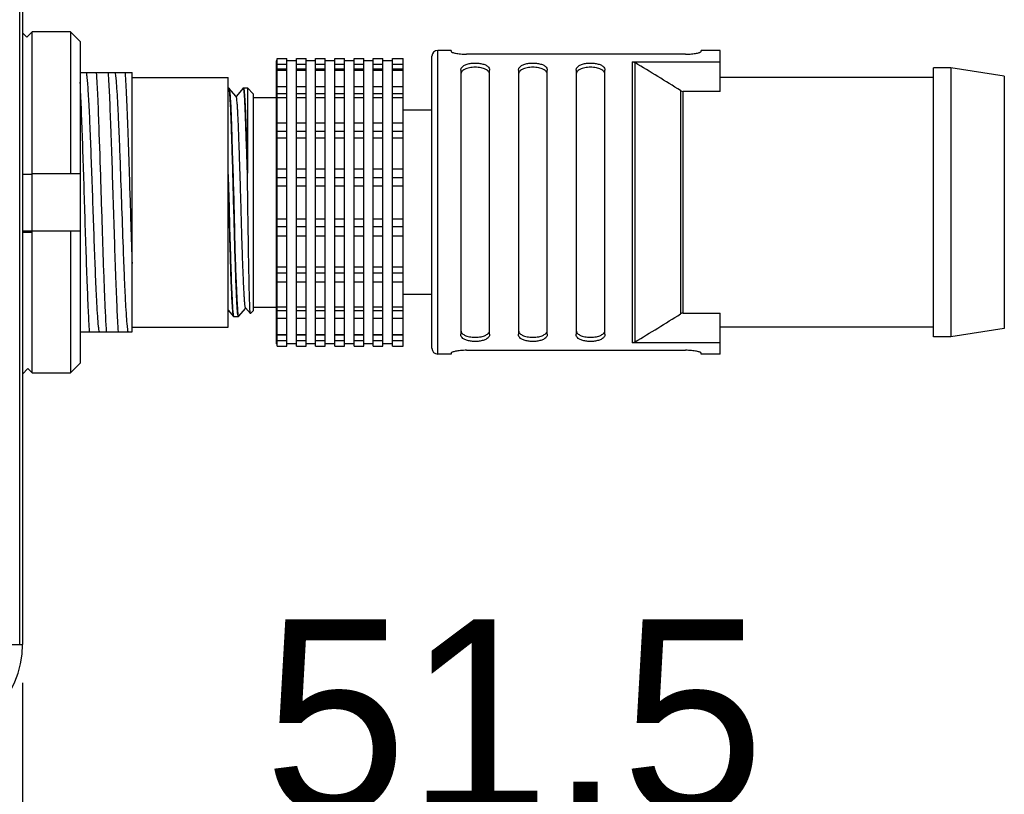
# Model space of a CAD drawing. Header units: millimetres. Extents: x -553 to -393, y 304 to 484.
# Tile 4 of 10: x -427 to -414, y 368 to 378. Entities that reach past the tile are written whole.
import ezdxf

# ---------------------------------------------------------------- set-up
doc = ezdxf.new("R2010")
doc.units = ezdxf.units.MM
doc.header["$LTSCALE"] = 65.395
doc.header["$PDMODE"] = 3
doc.header["$PDSIZE"] = 8
doc.layers.get('0').update_dxf_attribs({"linetype": 'CONTINUOUS'})
doc.layers.get('Defpoints').update_dxf_attribs({"linetype": 'CONTINUOUS'})
doc.layers.add('00_COMPONENTS', color=7, linetype='CONTINUOUS')
doc.layers.add('51__DRAFT_DIMS', color=7, linetype='CONTINUOUS')
doc.styles.get("Standard").update_dxf_attribs({"font": '兰亭黑 GBK.TTF', "height": 2.5})
doc.dimstyles.new('DIMSTYLE_1', dxfattribs={"dimtxt": 3, "dimasz": 2, "dimexe": 2.5, "dimexo": 0.5, "dimgap": 0.75, "dimtad": 1, "dimlfac": 4, "dimdsep": 46, "dimtxsty": 'STANDARD', "dimblk": '_FILLED', "dimblk1": '_FILLED', "dimblk2": '_FILLED', "dimcen": 0.09, "dimclrd": 8, "dimclre": 8, "dimclrt": 256, "dimazin": 2, "dimtp": 0.3, "dimtm": 0.3, "dimtfac": 1, "dimtofl": 0, "dimtmove": 0, "dimatfit": 3, "dimldrblk": '_FILLED', "dimfxl": 1, "dimtolj": 1, "dimarcsym": 0})

# ---------------------------------------------------------------- blocks, each defined once
blk = doc.blocks.new('_FILLED')
at = {"color": 0, "linetype": 'ByBlock'}
blk.add_solid([(0, 0), (-1, 0.1667), (-1, -0.1667)], dxfattribs=at)
blk = doc.blocks.new('*D21')
at = {"layer": '51__DRAFT_DIMS', "color": 8, "lineweight": -2}
for p, q in [((-413.629, 375.163), (-413.629, 363.651)), ((-426.504, 369.409), (-426.504, 363.651)), ((-424.504, 366.151), (-415.629, 366.151))]:
    blk.add_line(p, q, dxfattribs=at)
at = {"layer": 'Defpoints', "color": 0}
for p in [(-413.629, 375.663), (-426.504, 369.909), (-413.629, 366.151)]:
    blk.add_point(p, dxfattribs=at)
at = {"layer": '51__DRAFT_DIMS', "color": 8, "linetype": 'ByBlock', "lineweight": -2, "xscale": 2, "yscale": 2, "zscale": 2, "rotation": 180}
blk.add_blockref('_FILLED', (-426.504, 366.151), dxfattribs=at)
at = {"layer": '51__DRAFT_DIMS', "color": 8, "linetype": 'ByBlock', "lineweight": -2, "xscale": 2, "yscale": 2, "zscale": 2}
blk.add_blockref('_FILLED', (-413.629, 366.151), dxfattribs=at)
at = {"layer": '51__DRAFT_DIMS', "insert": (-420.11, 370.235), "char_height": 2.5, "attachment_point": 2, "line_spacing_factor": 0.9}
blk.add_mtext('\\A1;51.5', dxfattribs=at)

msp = doc.modelspace()

# ---------------------------------------------------------------- linework, layer by layer
at = {"layer": '00_COMPONENTS'}
for p, q in [((-426.5404, 369.9095), (-426.5404, 390.5345)), ((-426.5038, 390.5345), (-426.5038, 369.9095)), ((-426.5038, 377.8655), (-426.4491, 377.81)), ((-426.3788, 377.8812), (-426.4491, 377.81)), ((-425.8788, 377.8812), (-426.3788, 377.8812)), ((-426.3788, 376.0377), (-426.3788, 377.8812)), ((-425.8788, 377.8812), (-425.8788, 376.0377)), ((-425.7538, 377.7544), (-425.8788, 377.8812)), ((-425.7538, 377.7544), (-425.7538, 373.5711)), ((-423.1913, 377.5343), (-423.0663, 377.5343)), ((-423.1913, 373.7911), (-423.1913, 377.5343)), ((-423.0663, 373.7911), (-423.0663, 377.5343)), ((-422.9413, 377.5343), (-422.8163, 377.5343)), ((-422.9413, 373.7911), (-422.9413, 377.5343)), ((-422.8163, 373.7911), (-422.8163, 377.5343)), ((-422.6913, 377.5343), (-422.5663, 377.5343)), ((-422.6913, 373.7911), (-422.6913, 377.5343)), ((-422.5663, 373.7911), (-422.5663, 377.5343)), ((-422.4413, 377.5343), (-422.3163, 377.5343)), ((-422.4413, 373.7911), (-422.4413, 377.5343)), ((-422.3163, 373.7911), (-422.3163, 377.5343)), ((-422.1913, 377.5343), (-422.0663, 377.5343)), ((-422.1913, 373.7911), (-422.1913, 377.5343)), ((-422.0663, 373.7911), (-422.0663, 377.5343)), ((-421.9413, 377.5343), (-421.8163, 377.5343)), ((-421.9413, 373.7911), (-421.9413, 377.5343)), ((-421.8163, 373.7911), (-421.8163, 377.5343)), ((-421.6913, 377.5343), (-421.5538, 377.5343)), ((-421.6913, 373.7911), (-421.6913, 377.5343)), ((-421.5538, 373.7911), (-421.5538, 377.5343)), ((-421.1788, 373.7627), (-421.1788, 377.5627)), ((-420.9288, 377.6377), (-421.1038, 377.6377)), ((-421.1038, 373.6877), (-421.1038, 377.6377)), ((-420.9288, 377.6377), (-420.9288, 377.6234)), ((-417.8788, 377.5886), (-420.7288, 377.5886)), ((-417.4288, 377.6377), (-417.6788, 377.6377)), ((-417.6788, 377.6234), (-417.6788, 377.6377)), ((-417.4288, 377.1043), (-417.4288, 377.6377)), ((-423.1913, 377.5042), (-423.2038, 377.5042)), ((-423.2038, 377.5042), (-423.2038, 373.8212)), ((-423.1913, 377.4599), (-423.0663, 377.4599)), ((-423.0663, 377.3932), (-423.1913, 377.3932)), ((-422.9413, 377.5042), (-423.0663, 377.5042)), ((-422.9413, 377.4599), (-422.8163, 377.4599)), ((-422.8163, 377.3932), (-422.9413, 377.3932)), ((-422.6913, 377.5042), (-422.8163, 377.5042)), ((-422.6913, 377.4599), (-422.5663, 377.4599)), ((-422.5663, 377.3932), (-422.6913, 377.3932)), ((-422.4413, 377.5042), (-422.5663, 377.5042)), ((-422.4413, 377.4599), (-422.3163, 377.4599)), ((-422.3163, 377.3932), (-422.4413, 377.3932)), ((-422.1913, 377.5042), (-422.3163, 377.5042)), ((-422.1913, 377.4599), (-422.0663, 377.4599)), ((-422.0663, 377.3932), (-422.1913, 377.3932)), ((-421.9413, 377.5042), (-422.0663, 377.5042)), ((-421.9413, 377.4599), (-421.8163, 377.4599)), ((-421.8163, 377.3932), (-421.9413, 377.3932)), ((-421.6913, 377.5042), (-421.8163, 377.5042)), ((-421.6913, 377.4599), (-421.5538, 377.4599)), ((-421.5538, 377.3932), (-421.6913, 377.3932)), ((-418.5734, 377.4898), (-417.4288, 377.4898)), ((-418.5734, 377.4898), (-418.5734, 373.8357)), ((-418.5367, 373.846), (-418.5367, 377.4794)), ((-414.4288, 377.4127), (-414.6538, 377.4127)), ((-414.6538, 373.9127), (-414.6538, 377.4127)), ((-413.7345, 377.3042), (-414.4288, 377.4127)), ((-414.4288, 377.4127), (-414.4288, 373.9127)), ((-425.7538, 377.3502), (-425.0788, 377.3502)), ((-425.0788, 373.9753), (-425.0788, 377.3502)), ((-425.0788, 377.2877), (-423.8288, 377.2877)), ((-423.8288, 374.0377), (-423.8288, 377.2877)), ((-423.1913, 377.383), (-423.0663, 377.383)), ((-422.9413, 377.383), (-422.8163, 377.383)), ((-422.6913, 377.383), (-422.5663, 377.383)), ((-422.4413, 377.383), (-422.3163, 377.383)), ((-422.1913, 377.383), (-422.0663, 377.383)), ((-421.9413, 377.383), (-421.8163, 377.383)), ((-421.6913, 377.383), (-421.5538, 377.383)), ((-420.8038, 377.3803), (-420.8038, 373.9452)), ((-420.4288, 373.9452), (-420.4288, 377.3803)), ((-420.0538, 377.3803), (-420.0538, 373.9452)), ((-419.6788, 373.9452), (-419.6788, 377.3803)), ((-419.3038, 377.3803), (-419.3038, 373.9452)), ((-418.9288, 373.9452), (-418.9288, 377.3803)), ((-414.6538, 377.2877), (-417.4288, 377.2877)), ((-413.7345, 377.3042), (-413.7345, 374.0212)), ((-423.8288, 377.1502), (-423.8202, 377.1502)), ((-423.8184, 377.1486), (-423.8188, 377.1493)), ((-423.7244, 377.0368), (-423.8187, 377.149)), ((-423.818, 377.148), (-423.8184, 377.1486)), ((-423.8168, 377.1448), (-423.818, 377.148)), ((-423.6341, 377.1479), (-423.7259, 377.0385)), ((-423.633, 377.1487), (-423.6341, 377.1479)), ((-423.631, 377.1502), (-423.5788, 377.1502)), ((-423.5038, 377.0752), (-423.5788, 377.1502)), ((-423.5788, 377.1502), (-423.5788, 376.0416)), ((-423.1913, 377.1687), (-423.0663, 377.1687)), ((-422.9413, 377.1687), (-422.8163, 377.1687)), ((-422.6913, 377.1687), (-422.5663, 377.1687)), ((-422.4413, 377.1687), (-422.3163, 377.1687)), ((-422.1913, 377.1687), (-422.0663, 377.1687)), ((-421.9413, 377.1687), (-421.8163, 377.1687)), ((-421.6913, 377.1687), (-421.5538, 377.1687)), ((-423.5038, 377.0752), (-423.5038, 374.2502)), ((-423.5038, 377.0252), (-423.2038, 377.0252)), ((-423.0663, 377.0734), (-423.1913, 377.0734)), ((-423.1913, 377.0242), (-423.0663, 377.0242)), ((-422.8163, 377.0734), (-422.9413, 377.0734)), ((-422.9413, 377.0242), (-422.8163, 377.0242)), ((-422.5663, 377.0734), (-422.6913, 377.0734)), ((-422.6913, 377.0242), (-422.5663, 377.0242)), ((-422.3163, 377.0734), (-422.4413, 377.0734)), ((-422.4413, 377.0242), (-422.3163, 377.0242)), ((-422.0663, 377.0734), (-422.1913, 377.0734)), ((-422.1913, 377.0242), (-422.0663, 377.0242)), ((-421.8163, 377.0734), (-421.9413, 377.0734)), ((-421.9413, 377.0242), (-421.8163, 377.0242)), ((-421.5538, 377.0734), (-421.6913, 377.0734)), ((-421.6913, 377.0242), (-421.5538, 377.0242)), ((-417.9459, 377.1151), (-417.9459, 374.2104)), ((-417.4288, 377.1043), (-417.9092, 377.1043)), ((-417.9092, 374.2211), (-417.9092, 377.1043)), ((-423.7957, 376.8752), (-423.7943, 376.8752)), ((-423.6075, 376.8752), (-423.6064, 376.8752)), ((-421.1788, 376.8627), (-421.5538, 376.8627)), ((-423.1913, 376.6959), (-423.0663, 376.6959)), ((-422.9413, 376.6959), (-422.8163, 376.6959)), ((-422.6913, 376.6959), (-422.5663, 376.6959)), ((-422.4413, 376.6959), (-422.3163, 376.6959)), ((-422.1913, 376.6959), (-422.0663, 376.6959)), ((-421.9413, 376.6959), (-421.8163, 376.6959)), ((-421.6913, 376.6959), (-421.5538, 376.6959)), ((-423.0663, 376.5835), (-423.1913, 376.5835)), ((-423.1913, 376.5012), (-423.0663, 376.5012)), ((-422.8163, 376.5835), (-422.9413, 376.5835)), ((-422.9413, 376.5012), (-422.8163, 376.5012)), ((-422.5663, 376.5835), (-422.6913, 376.5835)), ((-422.6913, 376.5012), (-422.5663, 376.5012)), ((-422.3163, 376.5835), (-422.4413, 376.5835)), ((-422.4413, 376.5012), (-422.3163, 376.5012)), ((-422.0663, 376.5835), (-422.1913, 376.5835)), ((-422.1913, 376.5012), (-422.0663, 376.5012)), ((-421.8163, 376.5835), (-421.9413, 376.5835)), ((-421.9413, 376.5012), (-421.8163, 376.5012)), ((-421.5538, 376.5835), (-421.6913, 376.5835)), ((-421.6913, 376.5012), (-421.5538, 376.5012)), ((-426.3788, 376.022), (-426.5038, 376.022)), ((-426.3788, 376.0377), (-425.7538, 376.0377)), ((-426.3788, 375.2877), (-426.3788, 376.0377)), ((-423.5788, 376.0414), (-423.5788, 376.0416)), ((-423.1913, 376.0984), (-423.0663, 376.0984)), ((-423.0663, 375.9825), (-423.1913, 375.9825)), ((-422.9413, 376.0984), (-422.8163, 376.0984)), ((-422.8163, 375.9825), (-422.9413, 375.9825)), ((-422.6913, 376.0984), (-422.5663, 376.0984)), ((-422.5663, 375.9825), (-422.6913, 375.9825)), ((-422.4413, 376.0984), (-422.3163, 376.0984)), ((-422.3163, 375.9825), (-422.4413, 375.9825)), ((-422.1913, 376.0984), (-422.0663, 376.0984)), ((-422.0663, 375.9825), (-422.1913, 375.9825)), ((-421.9413, 376.0984), (-421.8163, 376.0984)), ((-421.8163, 375.9825), (-421.9413, 375.9825)), ((-421.6913, 376.0984), (-421.5538, 376.0984)), ((-421.5538, 375.9825), (-421.6913, 375.9825)), ((-423.1913, 375.877), (-423.0663, 375.877)), ((-422.9413, 375.877), (-422.8163, 375.877)), ((-422.6913, 375.877), (-422.5663, 375.877)), ((-422.4413, 375.877), (-422.3163, 375.877)), ((-422.1913, 375.877), (-422.0663, 375.877)), ((-421.9413, 375.877), (-421.8163, 375.877)), ((-421.6913, 375.877), (-421.5538, 375.877)), ((-423.1913, 375.4484), (-423.0663, 375.4484)), ((-423.0663, 375.3429), (-423.1913, 375.3429)), ((-422.9413, 375.4484), (-422.8163, 375.4484)), ((-422.8163, 375.3429), (-422.9413, 375.3429)), ((-422.6913, 375.4484), (-422.5663, 375.4484)), ((-422.5663, 375.3429), (-422.6913, 375.3429)), ((-422.4413, 375.4484), (-422.3163, 375.4484)), ((-422.3163, 375.3429), (-422.4413, 375.3429)), ((-422.1913, 375.4484), (-422.0663, 375.4484)), ((-422.0663, 375.3429), (-422.1913, 375.3429)), ((-421.9413, 375.4484), (-421.8163, 375.4484)), ((-421.8163, 375.3429), (-421.9413, 375.3429)), ((-421.6913, 375.4484), (-421.5538, 375.4484)), ((-421.5538, 375.3429), (-421.6913, 375.3429)), ((-425.7538, 375.2877), (-426.5038, 375.2877)), ((-426.5038, 375.272), (-426.3788, 375.272)), ((-426.3788, 373.4442), (-426.3788, 375.2877)), ((-425.8788, 375.2877), (-425.8788, 373.4442)), ((-423.1913, 375.227), (-423.0663, 375.227)), ((-422.9413, 375.227), (-422.8163, 375.227)), ((-422.6913, 375.227), (-422.5663, 375.227)), ((-422.4413, 375.227), (-422.3163, 375.227)), ((-422.1913, 375.227), (-422.0663, 375.227)), ((-421.9413, 375.227), (-421.8163, 375.227)), ((-421.6913, 375.227), (-421.5538, 375.227)), ((-423.1913, 374.8242), (-423.0663, 374.8242)), ((-423.0663, 374.742), (-423.1913, 374.742)), ((-422.9413, 374.8242), (-422.8163, 374.8242)), ((-422.8163, 374.742), (-422.9413, 374.742)), ((-422.6913, 374.8242), (-422.5663, 374.8242)), ((-422.5663, 374.742), (-422.6913, 374.742)), ((-422.4413, 374.8242), (-422.3163, 374.8242)), ((-422.3163, 374.742), (-422.4413, 374.742)), ((-422.1913, 374.8242), (-422.0663, 374.8242)), ((-422.0663, 374.742), (-422.1913, 374.742)), ((-421.9413, 374.8242), (-421.8163, 374.8242)), ((-421.8163, 374.742), (-421.9413, 374.742)), ((-421.6913, 374.8242), (-421.5538, 374.8242)), ((-421.5538, 374.742), (-421.6913, 374.742)), ((-423.1913, 374.6295), (-423.0663, 374.6295)), ((-422.9413, 374.6295), (-422.8163, 374.6295)), ((-422.6913, 374.6295), (-422.5663, 374.6295)), ((-422.4413, 374.6295), (-422.3163, 374.6295)), ((-422.1913, 374.6295), (-422.0663, 374.6295)), ((-421.9413, 374.6295), (-421.8163, 374.6295)), ((-421.6913, 374.6295), (-421.5538, 374.6295)), ((-423.7814, 374.4502), (-423.7807, 374.4502)), ((-423.7199, 374.4502), (-423.7176, 374.4502)), ((-421.1788, 374.4627), (-421.5538, 374.4627)), ((-423.8288, 374.2605), (-423.7591, 374.1775)), ((-423.711, 374.2879), (-423.7111, 374.289)), ((-423.7096, 374.2891), (-423.7095, 374.288)), ((-423.6937, 374.1764), (-423.6009, 374.2869)), ((-423.6024, 374.2886), (-423.5403, 374.2146)), ((-423.5038, 374.2502), (-423.5395, 374.2145)), ((-423.5038, 374.3002), (-423.2038, 374.3002)), ((-423.1913, 374.3012), (-423.0663, 374.3012)), ((-423.0663, 374.252), (-423.1913, 374.252)), ((-422.9413, 374.3012), (-422.8163, 374.3012)), ((-422.8163, 374.252), (-422.9413, 374.252)), ((-422.6913, 374.3012), (-422.5663, 374.3012)), ((-422.5663, 374.252), (-422.6913, 374.252)), ((-422.4413, 374.3012), (-422.3163, 374.3012)), ((-422.3163, 374.252), (-422.4413, 374.252)), ((-422.1913, 374.3012), (-422.0663, 374.3012)), ((-422.0663, 374.252), (-422.1913, 374.252)), ((-421.9413, 374.3012), (-421.8163, 374.3012)), ((-421.8163, 374.252), (-421.9413, 374.252)), ((-421.6913, 374.3012), (-421.5538, 374.3012)), ((-421.5538, 374.252), (-421.6913, 374.252)), ((-417.9092, 374.2211), (-417.4288, 374.2211)), ((-417.4288, 373.6877), (-417.4288, 374.2211)), ((-423.7566, 374.1752), (-423.6955, 374.1752)), ((-423.6984, 374.1794), (-423.6997, 374.1837)), ((-423.6997, 374.1837), (-423.6985, 374.1797)), ((-423.6945, 374.1757), (-423.6937, 374.1763)), ((-423.1913, 374.1567), (-423.0663, 374.1567)), ((-422.9413, 374.1567), (-422.8163, 374.1567)), ((-422.6913, 374.1567), (-422.5663, 374.1567)), ((-422.4413, 374.1567), (-422.3163, 374.1567)), ((-422.1913, 374.1567), (-422.0663, 374.1567)), ((-421.9413, 374.1567), (-421.8163, 374.1567)), ((-421.6913, 374.1567), (-421.5538, 374.1567)), ((-425.7538, 373.9752), (-425.0788, 373.9752)), ((-425.0788, 374.0377), (-423.8288, 374.0377)), ((-423.1913, 373.9424), (-423.0663, 373.9424)), ((-422.9413, 373.9424), (-422.8163, 373.9424)), ((-422.6913, 373.9424), (-422.5663, 373.9424)), ((-422.4413, 373.9424), (-422.3163, 373.9424)), ((-422.1913, 373.9424), (-422.0663, 373.9424)), ((-421.9413, 373.9424), (-421.8163, 373.9424)), ((-421.6913, 373.9424), (-421.5538, 373.9424)), ((-414.6538, 374.0377), (-417.4288, 374.0377)), ((-413.7345, 374.0212), (-414.4288, 373.9127)), ((-423.1913, 373.8212), (-423.2038, 373.8212)), ((-423.0663, 373.9323), (-423.1913, 373.9323)), ((-423.1913, 373.8655), (-423.0663, 373.8655)), ((-422.9413, 373.8212), (-423.0663, 373.8212)), ((-422.8163, 373.9323), (-422.9413, 373.9323)), ((-422.9413, 373.8655), (-422.8163, 373.8655)), ((-422.6913, 373.8212), (-422.8163, 373.8212)), ((-422.5663, 373.9323), (-422.6913, 373.9323)), ((-422.6913, 373.8655), (-422.5663, 373.8655)), ((-422.4413, 373.8212), (-422.5663, 373.8212)), ((-422.3163, 373.9323), (-422.4413, 373.9323)), ((-422.4413, 373.8655), (-422.3163, 373.8655)), ((-422.1913, 373.8212), (-422.3163, 373.8212)), ((-422.0663, 373.9323), (-422.1913, 373.9323)), ((-422.1913, 373.8655), (-422.0663, 373.8655)), ((-421.9413, 373.8212), (-422.0663, 373.8212)), ((-421.8163, 373.9323), (-421.9413, 373.9323)), ((-421.9413, 373.8655), (-421.8163, 373.8655)), ((-421.6913, 373.8212), (-421.8163, 373.8212)), ((-421.5538, 373.9323), (-421.6913, 373.9323)), ((-421.6913, 373.8655), (-421.5538, 373.8655)), ((-417.4288, 373.8357), (-418.5734, 373.8357)), ((-414.4288, 373.9127), (-414.6538, 373.9127)), ((-423.1913, 373.7911), (-423.0663, 373.7911)), ((-422.9413, 373.7911), (-422.8163, 373.7911)), ((-422.6913, 373.7911), (-422.5663, 373.7911)), ((-422.4413, 373.7911), (-422.3163, 373.7911)), ((-422.1913, 373.7911), (-422.0663, 373.7911)), ((-421.9413, 373.7911), (-421.8163, 373.7911)), ((-421.6913, 373.7911), (-421.5538, 373.7911)), ((-420.9288, 373.6877), (-421.1038, 373.6877)), ((-420.9288, 373.702), (-420.9288, 373.6877)), ((-420.7288, 373.7368), (-417.8788, 373.7368)), ((-417.6788, 373.6877), (-417.6788, 373.702)), ((-417.4288, 373.6877), (-417.6788, 373.6877)), ((-425.8788, 373.4442), (-425.7538, 373.5711)), ((-426.4335, 373.4997), (-426.5038, 373.4284)), ((-426.4335, 373.4997), (-426.3788, 373.4442)), ((-426.3788, 373.4442), (-425.8788, 373.4442)), ((-427.0556, 369.9095), (-426.5038, 369.9095))]:
    msp.add_line(p, q, dxfattribs=at)
for centre, radius, start, end in [((-421.1038, 377.5627), 0.075, 90, 180), ((-438.864, 343.8564), 39.29, 57.83204, 58.84435), ((-424.0246, 377.0946), 0.214, 10.14961, 10.64444), ((-424.0063, 377.0981), 0.1954, 10.07913, 10.62777), ((-438.864, 407.469), 39.29, 301.15565, 302.16796), ((-423.6176, 374.2044), 0.0847, 192.88824, 194.08886), ((-423.6277, 374.2018), 0.0742, 192.69518, 194.08903), ((-421.1038, 373.7627), 0.075, 180, 270), ((-427.7538, 369.9095), 1.25, 270, 0)]:
    msp.add_arc(centre, radius, start, end, dxfattribs=at)
for points, knots in [([(-420.9288, 377.6234), (-420.9288, 377.6212), (-420.9231, 377.6164), (-420.9119, 377.6117), (-420.8933, 377.6059), (-420.8689, 377.6005), (-420.839, 377.5956), (-420.7918, 377.5903), (-420.7545, 377.5886), (-420.7288, 377.5886)], [0, 0, 0, 0, 0.0310061, 0.0923752, 0.1858581, 0.3088979, 0.4574434, 0.6263565, 1, 1, 1, 1]), ([(-417.8788, 377.5886), (-417.8531, 377.5886), (-417.8158, 377.5902), (-417.7686, 377.5956), (-417.7387, 377.6005), (-417.7143, 377.6059), (-417.6957, 377.6117), (-417.6845, 377.6164), (-417.6788, 377.6212), (-417.6788, 377.6234)], [0, 0, 0, 0, 0.3736448, 0.5425589, 0.6911044, 0.8141457, 0.907625, 0.9690062, 1, 1, 1, 1]), ([(-420.8038, 377.3803), (-420.8038, 377.3866), (-420.8017, 377.3998), (-420.7873, 377.4259), (-420.7543, 377.4489), (-420.7069, 377.4651), (-420.654, 377.4736), (-420.5974, 377.4748), (-420.5427, 377.4687), (-420.4951, 377.4557), (-420.4582, 377.4364), (-420.4342, 377.4107), (-420.4288, 377.3899), (-420.4288, 377.3803)], [0, 0, 0, 0, 0.0419261, 0.0859527, 0.1923727, 0.2952362, 0.4150412, 0.5427529, 0.6664251, 0.7756056, 0.8651033, 0.9369062, 1, 1, 1, 1]), ([(-420.4288, 377.3225), (-420.4288, 377.3291), (-420.4309, 377.3426), (-420.4409, 377.3615), (-420.4574, 377.3784), (-420.4898, 377.3988), (-420.5439, 377.4152), (-420.6163, 377.4215), (-420.6887, 377.4152), (-420.7428, 377.3988), (-420.7752, 377.3784), (-420.7917, 377.3615), (-420.8017, 377.3426), (-420.8038, 377.3291), (-420.8038, 377.3225)], [0, 0, 0, 0, 0.0427259, 0.0873122, 0.1370956, 0.1945016, 0.3347331, 0.499998, 0.6652629, 0.8054934, 0.8629014, 0.912675, 0.957269, 1, 1, 1, 1]), ([(-420.0538, 377.3803), (-420.0538, 377.3866), (-420.0517, 377.3998), (-420.0373, 377.4259), (-420.0043, 377.4489), (-419.9569, 377.4651), (-419.904, 377.4736), (-419.8474, 377.4748), (-419.7927, 377.4687), (-419.7451, 377.4557), (-419.7082, 377.4364), (-419.6842, 377.4107), (-419.6788, 377.3899), (-419.6788, 377.3803)], [0, 0, 0, 0, 0.0419329, 0.0859651, 0.192378, 0.2952409, 0.415044, 0.5427546, 0.6664263, 0.7756069, 0.8651049, 0.9369059, 1, 1, 1, 1]), ([(-419.6788, 377.3225), (-419.6788, 377.3291), (-419.6809, 377.3426), (-419.6909, 377.3615), (-419.7074, 377.3784), (-419.7398, 377.3988), (-419.7939, 377.4152), (-419.8663, 377.4215), (-419.9387, 377.4152), (-419.9928, 377.3988), (-420.0252, 377.3784), (-420.0417, 377.3615), (-420.0517, 377.3426), (-420.0538, 377.3291), (-420.0538, 377.3225)], [0, 0, 0, 0, 0.0427374, 0.0873238, 0.1370965, 0.1945123, 0.3347377, 0.5000011, 0.6652638, 0.805492, 0.8629091, 0.9126674, 0.9572605, 1, 1, 1, 1]), ([(-419.3038, 377.3803), (-419.3038, 377.3866), (-419.3017, 377.3998), (-419.2873, 377.4259), (-419.2543, 377.4489), (-419.2069, 377.4651), (-419.154, 377.4736), (-419.0974, 377.4748), (-419.0427, 377.4687), (-418.9951, 377.4557), (-418.9582, 377.4364), (-418.9342, 377.4107), (-418.9288, 377.3899), (-418.9288, 377.3803)], [0, 0, 0, 0, 0.0419329, 0.0859651, 0.192378, 0.2952409, 0.415044, 0.5427546, 0.6664263, 0.7756069, 0.8651049, 0.9369059, 1, 1, 1, 1]), ([(-418.9288, 377.3225), (-418.9288, 377.3291), (-418.9309, 377.3426), (-418.9409, 377.3615), (-418.9574, 377.3784), (-418.9898, 377.3988), (-419.0439, 377.4152), (-419.1163, 377.4215), (-419.1887, 377.4152), (-419.2428, 377.3988), (-419.2752, 377.3784), (-419.2917, 377.3615), (-419.3017, 377.3426), (-419.3038, 377.3291), (-419.3038, 377.3225)], [0, 0, 0, 0, 0.0427374, 0.0873238, 0.1370965, 0.1945123, 0.3347377, 0.5000011, 0.6652638, 0.805492, 0.8629091, 0.9126674, 0.9572605, 1, 1, 1, 1]), ([(-425.5043, 373.9753), (-425.5064, 373.9859), (-425.5104, 374.0113), (-425.5181, 374.0787), (-425.5267, 374.1925), (-425.5367, 374.3619), (-425.5491, 374.6152), (-425.5626, 374.9539), (-425.5779, 375.3714), (-425.5929, 375.8089), (-425.6081, 376.2364), (-425.6211, 376.5729), (-425.6317, 376.8152), (-425.6395, 376.9693), (-425.6473, 377.101), (-425.6547, 377.2079), (-425.6621, 377.2882), (-425.6678, 377.3326), (-425.6714, 377.35)], [0, 0, 0, 0, 0.0095815, 0.0228361, 0.0601742, 0.110903, 0.1734215, 0.2852584, 0.4117591, 0.5442964, 0.6738156, 0.7914343, 0.8432122, 0.8891376, 0.9283952, 0.9602608, 0.98423, 1, 1, 1, 1]), ([(-425.5449, 377.3502), (-425.5383, 377.2508), (-425.5261, 377.0176), (-425.5079, 376.5413), (-425.4909, 376.035), (-425.4758, 375.5348), (-425.4635, 375.157), (-425.4516, 374.8003), (-425.44, 374.4798), (-425.4278, 374.2088), (-425.4191, 374.0462), (-425.4144, 373.9752)], [0, 0, 0, 0, 0.0884599, 0.2074197, 0.4233239, 0.5384279, 0.6519243, 0.7590653, 0.8553697, 0.936815, 1, 1, 1, 1]), ([(-425.256, 373.9752), (-425.2628, 374.0746), (-425.2745, 374.3078), (-425.2899, 374.6994), (-425.3055, 375.1625), (-425.3212, 375.6627), (-425.337, 376.1629), (-425.3525, 376.626), (-425.368, 377.0176), (-425.3797, 377.2509), (-425.3865, 377.3502)], [0, 0, 0, 0, 0.0884587, 0.2074194, 0.3480758, 0.5000001, 0.6519244, 0.7925808, 0.9115414, 1, 1, 1, 1]), ([(-425.1294, 373.9752), (-425.1315, 373.9858), (-425.1353, 374.0114), (-425.1429, 374.0788), (-425.1518, 374.1925), (-425.1618, 374.3619), (-425.1718, 374.5709), (-425.1821, 374.8133), (-425.1963, 375.181), (-425.2128, 375.6627), (-425.2297, 376.1445), (-425.2436, 376.5121), (-425.254, 376.7545), (-425.264, 376.9635), (-425.274, 377.1329), (-425.2829, 377.2467), (-425.2905, 377.3141), (-425.2943, 377.3396), (-425.2964, 377.3501)], [0, 0, 0, 0, 0.0096061, 0.0229024, 0.0601835, 0.1108716, 0.1734623, 0.2459567, 0.3261993, 0.5000153, 0.6738069, 0.7540627, 0.8266029, 0.8891209, 0.9398141, 0.9771761, 0.9904558, 1, 1, 1, 1]), ([(-425.1698, 377.3502), (-425.1652, 377.2848), (-425.157, 377.136), (-425.1464, 376.8885), (-425.1348, 376.5966), (-425.1238, 376.2707), (-425.113, 375.9228), (-425.1013, 375.5654), (-425.0903, 375.2116), (-425.0828, 374.9783), (-425.0788, 374.8645)], [0, 0, 0, 0, 0.07904, 0.1798216, 0.298707, 0.4313834, 0.5730408, 0.7185401, 0.8626022, 1, 1, 1, 1]), ([(-425.631, 373.9752), (-425.6373, 374.0677), (-425.6483, 374.2837), (-425.6629, 374.646), (-425.6777, 375.0752), (-425.6925, 375.5431), (-425.7074, 376.0188), (-425.7222, 376.4711), (-425.7369, 376.8702), (-425.7478, 377.1152), (-425.7538, 377.2241)], [0, 0, 0, 0, 0.0855263, 0.199554, 0.3346037, 0.4818026, 0.6314754, 0.7737832, 0.8993736, 1, 1, 1, 1]), ([(-423.818, 377.1479), (-423.8171, 377.1463), (-423.8158, 377.1417), (-423.8148, 377.137), (-423.8142, 377.1341)], [0, 0, 0, 0, 0.3830052, 1, 1, 1, 1]), ([(-423.6303, 377.1468), (-423.6305, 377.1472), (-423.631, 377.1481), (-423.6323, 377.149), (-423.633, 377.1487)], [0, 0, 0, 0, 0.3535023, 1, 1, 1, 1]), ([(-423.6328, 377.1487), (-423.6326, 377.1489), (-423.6322, 377.1496), (-423.6315, 377.1502), (-423.631, 377.1502)], [0, 0, 0, 0, 0.3347525, 1, 1, 1, 1]), ([(-423.631, 377.1502), (-423.6303, 377.1502), (-423.6287, 377.1483), (-423.6275, 377.1445), (-423.6258, 377.1382), (-423.6235, 377.1249), (-423.6207, 377.1021), (-423.6175, 377.0676), (-423.6143, 377.0237), (-423.6111, 376.9705), (-423.6079, 376.9086), (-423.6047, 376.8383), (-423.6016, 376.76), (-423.5971, 376.6415), (-423.5917, 376.4778), (-423.5853, 376.2661), (-423.581, 376.1183), (-423.5788, 376.0416)], [0, 0, 0, 0, 0.0018467, 0.0055294, 0.0113435, 0.0193421, 0.0419149, 0.0731744, 0.1129341, 0.1609382, 0.2168703, 0.2803582, 0.3509775, 0.4282551, 0.6006686, 0.7929708, 1, 1, 1, 1]), ([(-423.5788, 376.0416), (-423.5809, 376.1151), (-423.5854, 376.2571), (-423.5926, 376.4609), (-423.5992, 376.6451), (-423.6049, 376.8054), (-423.6092, 376.9222), (-423.6131, 377.0006), (-423.6159, 377.0471), (-423.6191, 377.0848), (-423.6223, 377.1137), (-423.6259, 377.1333), (-423.6284, 377.1436), (-423.6303, 377.1468)], [0, 0, 0, 0, 0.1991943, 0.384835, 0.5526618, 0.6987056, 0.8193846, 0.8691843, 0.9114086, 0.9456625, 0.9718437, 0.9899241, 1, 1, 1, 1]), ([(-423.8139, 377.1323), (-423.8105, 377.1135), (-423.8054, 377.0632), (-423.7986, 376.9702), (-423.7927, 376.843), (-423.7871, 376.6852), (-423.7815, 376.5008), (-423.7729, 376.2155), (-423.7596, 375.8324), (-423.7485, 375.3692), (-423.7391, 374.937), (-423.7236, 374.5805), (-423.7143, 374.3734), (-423.7096, 374.2891)], [0, 0, 0, 0, 0.020105, 0.0532323, 0.0983848, 0.154325, 0.219678, 0.2929262, 0.455227, 0.6238429, 0.7814394, 0.9109894, 1, 1, 1, 1]), ([(-423.7111, 374.289), (-423.7136, 374.3257), (-423.7183, 374.41), (-423.7273, 374.6177), (-423.738, 374.938), (-423.7503, 375.3705), (-423.7619, 375.8334), (-423.7726, 376.2164), (-423.7817, 376.5016), (-423.7881, 376.6863), (-423.7941, 376.8441), (-423.8, 376.971), (-423.8061, 377.0636), (-423.8106, 377.1136), (-423.8139, 377.1323)], [0, 0, 0, 0, 0.0387384, 0.0890956, 0.219149, 0.3766511, 0.5452232, 0.7073302, 0.7806152, 0.8461124, 0.9021088, 0.9471429, 0.9800479, 1, 1, 1, 1]), ([(-423.6024, 374.2886), (-423.6034, 374.2898), (-423.6048, 374.2935), (-423.6067, 374.3006), (-423.6085, 374.3109), (-423.6112, 374.3307), (-423.6143, 374.363), (-423.6177, 374.4108), (-423.6212, 374.47), (-423.6249, 374.5402), (-423.6287, 374.6208), (-423.6342, 374.7465), (-423.641, 374.9233), (-423.6487, 375.154), (-423.656, 375.4035), (-423.6628, 375.6624), (-423.6703, 375.9214), (-423.6782, 376.1709), (-423.686, 376.4017), (-423.6925, 376.5785), (-423.6975, 376.7043), (-423.701, 376.7849), (-423.7045, 376.8551), (-423.7082, 376.9144), (-423.712, 376.9622), (-423.7153, 376.9946), (-423.7182, 377.0144), (-423.7201, 377.0248), (-423.722, 377.0319), (-423.7235, 377.0356), (-423.7244, 377.0368)], [0, 0, 0, 0, 0.0015914, 0.0042544, 0.008036, 0.0129323, 0.0260288, 0.0434702, 0.0650963, 0.0907139, 0.1200964, 0.1529642, 0.2279103, 0.3128266, 0.4046073, 0.4998859, 0.5951658, 0.6869637, 0.7718966, 0.8468785, 0.8797559, 0.9091409, 0.9347675, 0.956414, 0.9738641, 0.9869947, 0.9919142, 0.9957159, 0.9983962, 1, 1, 1, 1]), ([(-423.8288, 376.024), (-423.8239, 375.8488), (-423.8148, 375.5052), (-423.802, 375.0212), (-423.7899, 374.6585), (-423.7797, 374.4234), (-423.7746, 374.3287), (-423.7719, 374.2879)], [0, 0, 0, 0, 0.3027402, 0.5936115, 0.836157, 0.9294653, 1, 1, 1, 1]), ([(-423.7719, 374.288), (-423.7747, 374.3282), (-423.7801, 374.4217), (-423.7911, 374.6525), (-423.8019, 375.0083), (-423.814, 375.4839), (-423.824, 375.822), (-423.8288, 375.9949)], [0, 0, 0, 0, 0.0709279, 0.1643458, 0.4058836, 0.6962213, 1, 1, 1, 1]), ([(-423.5479, 374.3165), (-423.5513, 374.4094), (-423.5568, 374.6416), (-423.5645, 375.0417), (-423.5713, 375.5239), (-423.5761, 375.8667), (-423.5788, 376.0417)], [0, 0, 0, 0, 0.1615684, 0.4038555, 0.6957798, 1, 1, 1, 1]), ([(-423.7591, 374.1775), (-423.7599, 374.1785), (-423.7611, 374.1819), (-423.7627, 374.1883), (-423.7642, 374.1977), (-423.7664, 374.2161), (-423.7691, 374.2466), (-423.7709, 374.2729), (-423.7719, 374.288)], [0, 0, 0, 0, 0.034362, 0.0936763, 0.1789978, 0.2905635, 0.592794, 1, 1, 1, 1]), ([(-423.7719, 374.2879), (-423.771, 374.2744), (-423.7693, 374.2502), (-423.7665, 374.2184), (-423.7635, 374.1958), (-423.7612, 374.1837), (-423.7596, 374.1794)], [0, 0, 0, 0, 0.3726784, 0.664437, 0.8736878, 1, 1, 1, 1]), ([(-423.7002, 374.1855), (-423.703, 374.1978), (-423.7067, 374.2321), (-423.7095, 374.2663), (-423.711, 374.2879)], [0, 0, 0, 0, 0.3696315, 1, 1, 1, 1]), ([(-423.7095, 374.288), (-423.7083, 374.2664), (-423.7066, 374.2373), (-423.7032, 374.2032), (-423.7013, 374.1906), (-423.7002, 374.1855)], [0, 0, 0, 0, 0.6297854, 0.8480361, 1, 1, 1, 1]), ([(-423.5403, 374.2146), (-423.5409, 374.2153), (-423.5415, 374.2183), (-423.5425, 374.2237), (-423.5434, 374.2323), (-423.5443, 374.2436), (-423.5452, 374.2579), (-423.5466, 374.2825), (-423.5473, 374.3023), (-423.5479, 374.3165)], [0, 0, 0, 0, 0.0277647, 0.0830521, 0.1664791, 0.2780093, 0.4173898, 0.5844042, 1, 1, 1, 1]), ([(-423.5395, 374.2145), (-423.5396, 374.2144), (-423.5399, 374.2143), (-423.5402, 374.2145), (-423.5403, 374.2146)], [0, 0, 0, 0, 0.479202, 1, 1, 1, 1]), ([(-423.7596, 374.1794), (-423.7594, 374.1787), (-423.7588, 374.1772), (-423.7577, 374.1752), (-423.7566, 374.1752)], [0, 0, 0, 0, 0.3753424, 1, 1, 1, 1]), ([(-423.6955, 374.1752), (-423.6961, 374.1752), (-423.6975, 374.1767), (-423.6981, 374.1783), (-423.6984, 374.1794)], [0, 0, 0, 0, 0.3451526, 1, 1, 1, 1]), ([(-420.8038, 374.0029), (-420.8038, 373.9963), (-420.8017, 373.9828), (-420.7917, 373.9639), (-420.7752, 373.9471), (-420.7428, 373.9266), (-420.6887, 373.9103), (-420.6163, 373.9039), (-420.5439, 373.9103), (-420.4898, 373.9266), (-420.4574, 373.9471), (-420.4409, 373.9639), (-420.4309, 373.9828), (-420.4288, 373.9963), (-420.4288, 374.0029)], [0, 0, 0, 0, 0.0427242, 0.0873239, 0.1370906, 0.1945043, 0.334735, 0.4999994, 0.6652636, 0.8054933, 0.8629021, 0.9126782, 0.9572677, 1, 1, 1, 1]), ([(-420.4288, 373.9452), (-420.4288, 373.9388), (-420.431, 373.9256), (-420.4453, 373.8995), (-420.4783, 373.8765), (-420.5257, 373.8603), (-420.5786, 373.8519), (-420.6352, 373.8507), (-420.69, 373.8567), (-420.7375, 373.8697), (-420.7744, 373.8891), (-420.7984, 373.9147), (-420.8038, 373.9356), (-420.8038, 373.9452)], [0, 0, 0, 0, 0.0419261, 0.0859527, 0.1923727, 0.2952362, 0.4150412, 0.5427529, 0.6664251, 0.7756056, 0.8651033, 0.9369062, 1, 1, 1, 1]), ([(-420.0538, 374.0029), (-420.0538, 373.9963), (-420.0517, 373.9828), (-420.0417, 373.9639), (-420.0252, 373.9471), (-419.9928, 373.9266), (-419.9387, 373.9103), (-419.8663, 373.9039), (-419.7939, 373.9103), (-419.7398, 373.9266), (-419.7074, 373.9471), (-419.6909, 373.9639), (-419.681, 373.9828), (-419.6788, 373.9963), (-419.6788, 374.0029)], [0, 0, 0, 0, 0.0427362, 0.0873258, 0.1370979, 0.1945049, 0.3347376, 0.5000011, 0.6652681, 0.8055024, 0.8628992, 0.9126827, 0.9572598, 1, 1, 1, 1]), ([(-419.6788, 373.9452), (-419.6788, 373.9388), (-419.681, 373.9256), (-419.6953, 373.8995), (-419.7283, 373.8765), (-419.7757, 373.8603), (-419.8286, 373.8519), (-419.8852, 373.8507), (-419.94, 373.8567), (-419.9875, 373.8697), (-420.0244, 373.8891), (-420.0484, 373.9147), (-420.0538, 373.9356), (-420.0538, 373.9452)], [0, 0, 0, 0, 0.0419329, 0.0859651, 0.192378, 0.2952409, 0.415044, 0.5427546, 0.6664263, 0.7756069, 0.8651049, 0.9369059, 1, 1, 1, 1]), ([(-419.3038, 374.0029), (-419.3038, 373.9963), (-419.3017, 373.9828), (-419.2917, 373.9639), (-419.2752, 373.9471), (-419.2428, 373.9266), (-419.1887, 373.9103), (-419.1163, 373.9039), (-419.0439, 373.9103), (-418.9898, 373.9266), (-418.9574, 373.9471), (-418.9409, 373.9639), (-418.931, 373.9828), (-418.9288, 373.9963), (-418.9288, 374.0029)], [0, 0, 0, 0, 0.0427362, 0.0873258, 0.1370979, 0.1945049, 0.3347376, 0.5000011, 0.6652681, 0.8055024, 0.8628992, 0.9126827, 0.9572598, 1, 1, 1, 1]), ([(-418.9288, 373.9452), (-418.9288, 373.9388), (-418.931, 373.9256), (-418.9453, 373.8995), (-418.9783, 373.8765), (-419.0257, 373.8603), (-419.0786, 373.8519), (-419.1352, 373.8507), (-419.19, 373.8567), (-419.2375, 373.8697), (-419.2744, 373.8891), (-419.2984, 373.9147), (-419.3038, 373.9356), (-419.3038, 373.9452)], [0, 0, 0, 0, 0.0419329, 0.0859651, 0.192378, 0.2952409, 0.415044, 0.5427546, 0.6664263, 0.7756069, 0.8651049, 0.9369059, 1, 1, 1, 1]), ([(-420.7288, 373.7368), (-420.7545, 373.7368), (-420.7918, 373.7352), (-420.839, 373.7298), (-420.8689, 373.7249), (-420.8933, 373.7195), (-420.9119, 373.7137), (-420.9231, 373.709), (-420.9288, 373.7042), (-420.9288, 373.702)], [0, 0, 0, 0, 0.3736448, 0.5425589, 0.6911044, 0.8141457, 0.907625, 0.9690062, 1, 1, 1, 1]), ([(-417.6788, 373.702), (-417.6788, 373.7042), (-417.6845, 373.7091), (-417.6957, 373.7137), (-417.7143, 373.7195), (-417.7387, 373.7249), (-417.7686, 373.7298), (-417.8158, 373.7352), (-417.8531, 373.7368), (-417.8788, 373.7368)], [0, 0, 0, 0, 0.0310061, 0.0923752, 0.1858581, 0.3088979, 0.4574434, 0.6263565, 1, 1, 1, 1])]:
    msp.add_open_spline(points, degree=3, knots=knots, dxfattribs=at)
for points in [[(-418.5734, 377.4898), (-418.5607, 377.4898), (-418.5476, 377.486), (-418.5367, 377.4794)], [(-423.8188, 377.1493), (-423.8191, 377.1497), (-423.8196, 377.1502), (-423.8202, 377.1502)], [(-417.9459, 377.1151), (-417.9351, 377.1083), (-417.922, 377.1043), (-417.9092, 377.1043)], [(-417.9092, 374.2211), (-417.922, 374.2211), (-417.9351, 374.2172), (-417.9459, 374.2104)], [(-418.5367, 373.846), (-418.5476, 373.8394), (-418.5607, 373.8357), (-418.5734, 373.8357)]]:
    msp.add_open_spline(points, degree=3, dxfattribs=at)

# ---------------------------------------------------------------- dimensions: what is measured, and where the dimension line sits
at = {"layer": '51__DRAFT_DIMS'}
dim = msp.add_linear_dim(base=(-413.6288, 366.1512), p1=(-426.5038, 369.9095), p2=(-413.6288, 375.6627), dimstyle='DIMSTYLE_1', override={"dimtxsty": 'STANDARD'}, dxfattribs=at)
dim.commit()
dim.dimension.update_dxf_attribs({"geometry": '*D21', "text_midpoint": (-420.1102, 366.1512), "dimtype": 160})

doc.saveas('drawing.dxf')
